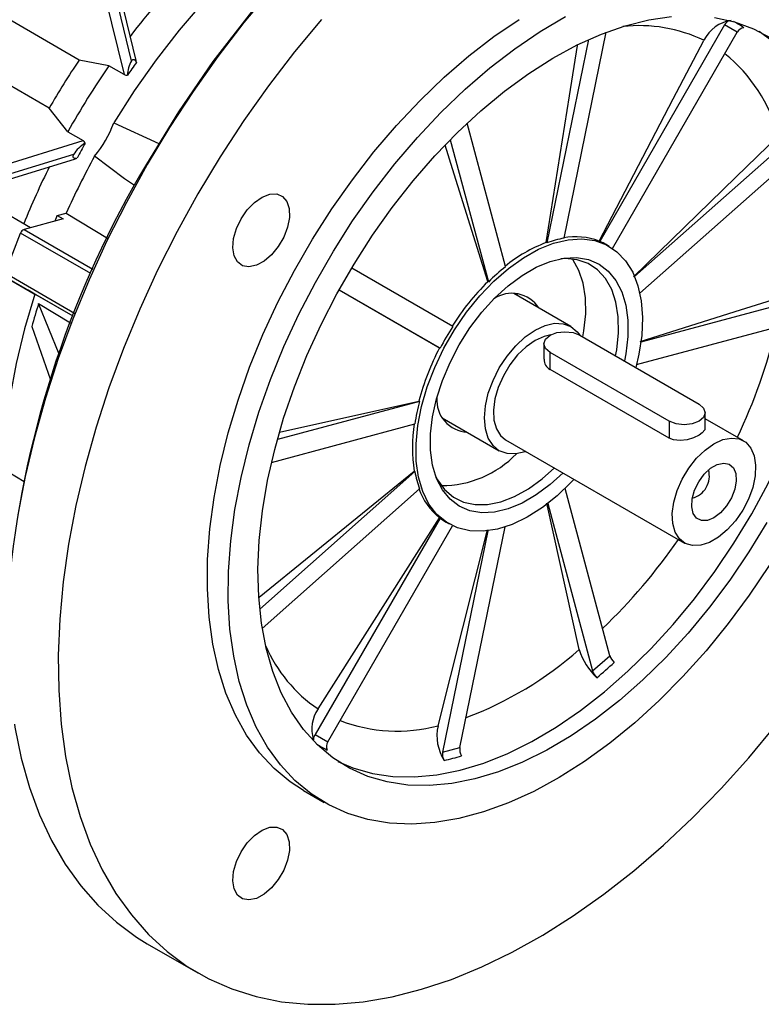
# Model space of a CAD drawing. Header units: inches. Extents: x 0 to 44, y 0 to 34.
# Tile 12 of 19: x 35.9 to 39.3, y 19.3 to 23.9. Entities that reach past the tile are written whole.
import ezdxf

# ---------------------------------------------------------------- set-up
doc = ezdxf.new("R2010")
doc.units = ezdxf.units.IN
doc.header["$LTSCALE"] = 4
doc.header["$MEASUREMENT"] = 0

msp = doc.modelspace()

# ---------------------------------------------------------------- linework, layer by layer
for p, q in [((36.1471, 23.7051), (33.4745, 25.2479)), ((36.0074, 23.4815), (33.3348, 25.0243)), ((36.4136, 23.7041), (36.3059, 24.1446)), ((36.2417, 24.112), (36.3572, 23.6381)), ((36.3918, 23.7019), (36.291, 24.1181)), ((39.1617, 23.8696), (38.5783, 22.8591)), ((39.2208, 23.8355), (39.1617, 23.8696)), ((38.4118, 22.874), (38.6086, 23.8356)), ((38.6382, 22.8264), (39.2208, 23.8355)), ((38.5252, 23.801), (38.3311, 22.8524)), ((36.2863, 23.679), (36.1471, 23.7051)), ((36.3572, 23.6381), (36.2863, 23.679)), ((36.4149, 23.6947), (36.4129, 23.7039)), ((36.0944, 23.3711), (36.0074, 23.4815)), ((36.3088, 23.4121), (36.5201, 23.3165)), ((38.1388, 22.7414), (37.9595, 23.4108)), ((39.5305, 23.3949), (38.7414, 22.6952)), ((36.0944, 23.3711), (36.1664, 23.3295)), ((35.6674, 23.1759), (36.1664, 23.3295)), ((37.8803, 23.3336), (38.0582, 22.6698)), ((38.7657, 22.6169), (39.5521, 23.3142)), ((36.1207, 23.2654), (35.6869, 23.1312)), ((35.6706, 23.1037), (36.126, 23.2433)), ((36.126, 23.2433), (36.1372, 23.2481)), ((35.92, 22.9229), (35.5626, 23.1292)), ((36.0349, 22.9537), (36.045, 22.98)), ((36.045, 22.98), (36.0865, 22.9911)), ((36.045, 22.98), (36.0729, 22.9639)), ((36.0865, 22.9911), (36.2794, 22.8737)), ((36.0729, 22.9639), (35.8898, 22.9149)), ((35.8013, 22.7106), (35.8741, 22.8983)), ((36.2014, 22.7094), (35.8741, 22.8983)), ((35.8898, 22.9149), (36.2108, 22.7295)), ((38.3311, 22.8524), (38.3284, 22.8539)), ((38.5783, 22.8591), (38.5756, 22.8606)), ((38.6229, 22.836), (38.609, 22.8441)), ((36.1253, 22.5235), (35.8013, 22.7106)), ((37.8917, 22.4627), (37.4199, 22.7351)), ((35.8035, 22.6925), (35.9375, 22.6151)), ((36.1197, 22.5099), (35.8035, 22.6925)), ((38.0582, 22.6698), (38.0555, 22.6714)), ((35.9375, 22.6151), (35.9097, 22.6311)), ((35.9401, 22.6136), (35.9097, 22.6311)), ((35.9097, 22.6311), (35.9097, 22.6311)), ((36.1197, 22.5099), (35.9401, 22.6136)), ((37.3608, 22.6328), (37.8326, 22.3604)), ((37.8299, 22.3619), (37.3633, 22.6314)), ((38.444, 22.4619), (38.177, 22.6161)), ((38.1961, 22.6051), (38.1896, 22.6158)), ((36.0545, 22.3329), (35.9579, 22.5691)), ((35.9579, 22.5691), (36.1074, 22.4797)), ((39.5521, 22.599), (38.7707, 22.3897)), ((38.7506, 22.2844), (39.5305, 22.4933)), ((35.926, 22.4614), (36.0133, 22.2125)), ((38.4855, 22.4213), (39.0423, 22.0999)), ((37.8326, 22.3604), (37.8299, 22.3619)), ((38.3175, 22.3811), (38.3175, 22.3095)), ((38.9031, 22.0195), (38.3463, 22.3409)), ((38.3463, 22.2618), (38.3463, 22.3409)), ((38.9031, 21.9404), (38.3463, 22.2618)), ((37.7365, 22.1126), (37.0728, 21.9348)), ((37.0831, 21.9681), (37.7338, 22.1142)), ((37.7338, 22.1142), (37.7365, 22.1126)), ((37.8424, 22.0365), (38.1094, 21.8823)), ((37.8489, 22.0257), (37.8614, 22.0255)), ((38.9031, 22.0195), (38.9031, 21.9404)), ((39.0711, 21.9881), (39.0711, 22.0597)), ((39.2497, 21.9287), (39.0711, 22.0318)), ((37.0454, 21.8277), (37.7149, 22.007)), ((38.139, 21.9335), (38.9741, 21.4513)), ((36.988, 21.1989), (37.7122, 21.7865)), ((37.7149, 21.785), (36.9905, 21.1426)), ((37.7122, 21.7865), (37.7149, 21.785)), ((35.8195, 21.7822), (35.8899, 21.7387)), ((37.0021, 21.0531), (37.7365, 21.7043)), ((38.6253, 20.9256), (38.4164, 21.7055)), ((38.4826, 20.9538), (38.3317, 21.6378)), ((38.3353, 21.6355), (38.5447, 20.8541)), ((37.8326, 21.5675), (37.2492, 20.557)), ((37.2628, 20.677), (37.8299, 21.569)), ((37.8299, 21.569), (37.8326, 21.5675)), ((37.3082, 20.5229), (37.8908, 21.5319)), ((37.8231, 20.5981), (38.0538, 21.5134)), ((37.861, 21.5484), (37.8749, 21.5404)), ((37.9253, 20.4965), (38.136, 21.5263)), ((38.056, 21.5081), (37.8446, 20.4749)), ((38.5447, 20.8541), (38.6253, 20.9256)), ((37.2492, 20.557), (37.3082, 20.5229)), ((37.8446, 20.4749), (37.9253, 20.4965)), ((37.1942, 20.2968), (37.2916, 20.2406)), ((36.4654, 19.581), (36.7021, 19.4444))]:
    msp.add_line(p, q)
at = {"flags": 128}
for points in [[(37.7235, 24.6837), (37.7134, 24.6802), (37.5887, 24.6311), (37.4629, 24.5699), (37.3367, 24.497), (37.2109, 24.413), (37.0863, 24.3182), (36.9636, 24.2134), (36.8436, 24.0991), (36.727, 23.976), (36.6145, 23.845), (36.5069, 23.7067), (36.4048, 23.5622), (36.3088, 23.4121)], [(37.3698, 24.3776), (37.3548, 24.3645), (37.1472, 24.1548), (36.9522, 23.9315), (36.7721, 23.6986), (36.6107, 23.4644), (36.4612, 23.2205)], [(37.0418, 24.0313), (36.9163, 23.8803), (36.7954, 23.7228), (36.6796, 23.5595), (36.5694, 23.391), (36.4653, 23.2181), (36.3676, 23.0415), (36.2769, 22.8619), (36.1933, 22.68), (36.1174, 22.4965), (36.0493, 22.3123), (35.9894, 22.1281), (35.938, 21.9446), (35.8952, 21.7626), (35.8612, 21.5829)], [(39.3697, 21.3472), (39.2766, 21.2084), (39.178, 21.0751), (39.0746, 20.948), (38.967, 20.8279), (38.8558, 20.7156), (38.7417, 20.6116), (38.6254, 20.5168), (38.5076, 20.4315), (38.389, 20.3564), (38.2703, 20.2919), (38.1523, 20.2383), (38.0355, 20.1961), (37.9208, 20.1654), (37.8089, 20.1464), (37.7003, 20.1392), (37.5958, 20.144), (37.496, 20.1606), (37.4014, 20.1889), (37.3127, 20.2289), (37.2304, 20.2802), (37.1549, 20.3425), (37.0868, 20.4155), (37.0265, 20.4987), (36.9742, 20.5917), (36.9304, 20.6938), (36.8952, 20.8045), (36.8689, 20.923), (36.8517, 21.0488), (36.8437, 21.1809), (36.8448, 21.3187), (36.8552, 21.4613), (36.8747, 21.6078), (36.9032, 21.7573), (36.9405, 21.9091), (36.9865, 22.062), (37.0408, 22.2153), (37.1031, 22.368), (37.1731, 22.5192), (37.2503, 22.6679), (37.3343, 22.8133), (37.4245, 22.9546), (37.5204, 23.0908), (37.6215, 23.2211), (37.7271, 23.3448), (37.8366, 23.4611), (37.9493, 23.5693), (38.0646, 23.6687), (38.1817, 23.7588), (38.3, 23.8391), (38.4187, 23.9089)], [(39.3584, 21.5475), (39.2749, 21.4104), (39.1854, 21.2781), (39.0905, 21.1513), (38.9909, 21.0309), (38.8871, 20.9177), (38.7799, 20.8126), (38.6701, 20.7161), (38.5582, 20.6289), (38.4451, 20.5516), (38.3316, 20.4847), (38.2183, 20.4287), (38.1061, 20.3839), (37.9957, 20.3506), (37.8877, 20.3291), (37.7831, 20.3194), (37.6823, 20.3217), (37.5862, 20.336), (37.4953, 20.3621), (37.4102, 20.3999), (37.3316, 20.4491), (37.2599, 20.5093), (37.1956, 20.5803), (37.1391, 20.6615), (37.0909, 20.7524), (37.0512, 20.8523), (37.0204, 20.9607), (36.9985, 21.0767), (36.9858, 21.1997), (36.9823, 21.3288), (36.9881, 21.4631), (37.0031, 21.6017), (37.0272, 21.7438), (37.0603, 21.8883), (37.1022, 22.0344), (37.1525, 22.1809), (37.2109, 22.3271), (37.2771, 22.4719), (37.3506, 22.6143), (37.4309, 22.7533), (37.5175, 22.8882), (37.6097, 23.0178), (37.7071, 23.1415), (37.8089, 23.2584), (37.9144, 23.3676), (38.0231, 23.4686), (38.134, 23.5605), (38.2466, 23.6428), (38.36, 23.715), (38.4735, 23.7765), (38.5863, 23.8269), (38.6977, 23.866), (38.807, 23.8934), (38.9134, 23.909)], [(39.1147, 23.9044), (39.2083, 23.8842), (39.2964, 23.8522), (39.3783, 23.8087)], [(37.2784, 23.8947), (37.1529, 23.7437), (37.032, 23.5862), (36.9162, 23.4229), (36.8061, 23.2544), (36.7019, 23.0815), (36.6043, 22.9049), (36.5135, 22.7253), (36.4299, 22.5434), (36.354, 22.3599), (36.2859, 22.1757), (36.2261, 21.9915), (36.1746, 21.808), (36.1318, 21.626), (36.0978, 21.4463), (36.0728, 21.2695), (36.0568, 21.0965), (36.0499, 20.9278), (36.0522, 20.7643), (36.0636, 20.6066), (36.0842, 20.4553), (36.1137, 20.311), (36.1521, 20.1744), (36.1993, 20.0461), (36.255, 19.9264), (36.319, 19.816), (36.391, 19.7152), (36.4708, 19.6246), (36.558, 19.5444), (36.6523, 19.475), (36.7532, 19.4167), (36.8604, 19.3698), (36.9735, 19.3343), (37.0918, 19.3105), (37.2151, 19.2985), (37.3427, 19.2982), (37.4742, 19.3098), (37.6089, 19.3332), (37.7464, 19.3682), (37.8861, 19.4147), (38.0274, 19.4726), (38.1697, 19.5415), (38.3124, 19.6213), (38.455, 19.7115), (38.5969, 19.8119), (38.7375, 19.9219), (38.8761, 20.0412), (39.0123, 20.1693), (39.1455, 20.3056), (39.2751, 20.4495), (39.4006, 20.6006)], [(37.1942, 20.2968), (37.1329, 20.3364), (37.0575, 20.3987), (36.9894, 20.4717), (36.929, 20.555), (36.8768, 20.6479), (36.8329, 20.7501), (36.7978, 20.8607), (36.7715, 20.9793), (36.7543, 21.105), (36.7463, 21.2372), (36.7474, 21.3749), (36.7578, 21.5175), (36.7772, 21.664), (36.8057, 21.8136), (36.8431, 21.9653), (36.8891, 22.1183), (36.9434, 22.2716), (37.0057, 22.4242), (37.0757, 22.5754), (37.1529, 22.7242), (37.2369, 22.8696), (37.3271, 23.0108), (37.423, 23.147), (37.5241, 23.2773), (37.6297, 23.401), (37.7391, 23.5173), (37.8518, 23.6255), (37.9671, 23.725), (38.0842, 23.8151), (38.2025, 23.8953)], [(39.2887, 21.5878), (39.3656, 21.7286), (39.4355, 21.8723), (39.4979, 22.0179), (39.5523, 22.1644), (39.5984, 22.3108), (39.6359, 22.4562), (39.6646, 22.5997), (39.6841, 22.7401), (39.6946, 22.8767), (39.6957, 23.0085), (39.6876, 23.1346), (39.6703, 23.2542), (39.6439, 23.3665), (39.6086, 23.4708), (39.5646, 23.5662), (39.5122, 23.6523), (39.4518, 23.7285), (39.3838, 23.7942), (39.3229, 23.8398)], [(38.3284, 22.8539), (38.4376, 23.5384), (38.475, 23.7733)], [(38.5756, 22.8606), (38.9217, 23.524), (39.0646, 23.7978)], [(36.3918, 23.7019), (36.3947, 23.7054), (36.3981, 23.7078), (36.401, 23.7088), (36.4045, 23.7083), (36.4092, 23.7046), (36.4149, 23.6947)], [(36.3572, 23.6381), (36.3655, 23.6352), (36.3728, 23.6352)], [(38.7357, 22.6944), (39.2137, 23.1584), (39.4131, 23.3519)], [(36.1754, 23.3184), (36.1714, 23.3254), (36.1664, 23.3295)], [(38.0555, 22.6714), (37.891, 23.1979), (37.8566, 23.308)], [(36.1207, 23.2654), (36.1187, 23.2609), (36.1178, 23.2572), (36.1179, 23.2538), (36.1192, 23.2512), (36.1227, 23.2487), (36.1346, 23.2478), (36.1372, 23.2481)], [(36.4064, 23.1195), (36.3598, 23.1519), (36.219, 23.2565)], [(36.9037, 22.965), (36.9324, 23.0067), (36.9659, 23.0413), (37.0017, 23.0662), (37.0372, 23.0797), (37.0697, 23.0806), (37.0969, 23.0689), (37.1166, 23.0455), (37.1275, 23.0122), (37.1288, 22.9713), (37.1202, 22.926), (37.1026, 22.8796), (37.0771, 22.8355), (37.0457, 22.797), (37.0107, 22.7669), (36.9747, 22.7476), (36.9404, 22.7403), (36.9103, 22.7458), (36.8866, 22.7634), (36.8712, 22.7921), (36.8651, 22.8295), (36.8687, 22.873), (36.8819, 22.9193), (36.9037, 22.965)], [(38.4589, 21.7488), (38.4472, 21.7365), (38.3801, 21.6722), (38.3106, 21.6172), (38.2401, 21.5724), (38.1697, 21.5385), (38.1007, 21.5163), (38.0343, 21.506), (37.9718, 21.508), (37.9142, 21.522), (37.8626, 21.548), (37.8179, 21.5853), (37.7809, 21.6335), (37.7522, 21.6915), (37.7324, 21.7584), (37.7218, 21.8329), (37.7206, 21.9138), (37.7289, 21.9996), (37.7464, 22.0888), (37.7729, 22.1797), (37.8079, 22.2708), (37.8507, 22.3604), (37.9007, 22.447), (37.9569, 22.5289), (38.0183, 22.6047), (38.0838, 22.6731), (38.1522, 22.7329), (38.2224, 22.7829), (38.293, 22.8224), (38.3629, 22.8505), (38.4307, 22.8667), (38.4953, 22.8709), (38.5555, 22.8629), (38.6102, 22.8429), (38.6585, 22.8111), (38.6994, 22.7683), (38.7323, 22.7151), (38.7566, 22.6525), (38.7719, 22.5816), (38.7778, 22.5037), (38.7742, 22.4202), (38.7613, 22.3325), (38.747, 22.2703)], [(38.4069, 21.7787), (38.347, 21.7241), (38.2818, 21.6756), (38.216, 21.6376), (38.1508, 21.6108), (38.0876, 21.5958), (38.0277, 21.5928), (37.9723, 21.6019), (37.9226, 21.623), (37.8795, 21.6556), (37.8439, 21.699), (37.8165, 21.7523), (37.798, 21.8146), (37.7886, 21.8844), (37.7886, 21.9605), (37.798, 22.0412), (37.8165, 22.1248), (37.8439, 22.2098), (37.8795, 22.2943), (37.9226, 22.3766), (37.9723, 22.4552), (38.0277, 22.5283), (38.0876, 22.5944), (38.1508, 22.6523), (38.216, 22.7008), (38.2818, 22.7388), (38.347, 22.7656), (38.4102, 22.7806), (38.4701, 22.7836), (38.5255, 22.7745), (38.5752, 22.7534), (38.6183, 22.7208), (38.6539, 22.6774), (38.6813, 22.6241), (38.6998, 22.5618), (38.7092, 22.492), (38.7092, 22.4159), (38.6998, 22.3352), (38.6934, 22.3013)], [(38.6524, 22.3249), (38.6575, 22.3536), (38.6658, 22.4329), (38.6646, 22.5072), (38.654, 22.5752), (38.6341, 22.6352), (38.6054, 22.6861), (38.5686, 22.7266), (38.5243, 22.7561), (38.4736, 22.7738), (38.4175, 22.7793), (38.3965, 22.7783)], [(38.4993, 22.4133), (38.5044, 22.442), (38.5127, 22.5212), (38.5115, 22.5956), (38.5009, 22.6636), (38.481, 22.7236), (38.4523, 22.7744), (38.45, 22.7777)], [(35.9401, 22.6136), (35.8917, 22.451), (35.8527, 22.2898), (35.8231, 22.131), (35.8033, 21.9756), (35.7934, 21.8245), (35.7933, 21.6787), (35.8032, 21.5391), (35.8229, 21.4064), (35.8295, 21.3739)], [(38.7668, 22.3916), (39.2353, 22.5398), (39.4347, 22.6028)], [(38.2767, 22.4454), (38.3229, 22.4668), (38.3673, 22.4769), (38.4082, 22.4752), (38.4441, 22.4619), (38.4735, 22.4375), (38.4855, 22.4213)], [(38.2339, 21.8787), (38.2306, 21.8775), (38.1862, 21.8674), (38.1453, 21.869), (38.1094, 21.8823), (38.08, 21.9067), (38.0581, 21.9414), (38.0447, 21.9848), (38.0401, 22.0355), (38.0447, 22.0915), (38.0581, 22.1505), (38.08, 22.2104), (38.1094, 22.2688), (38.1453, 22.3234), (38.1862, 22.3723), (38.2306, 22.4135), (38.2767, 22.4454)], [(38.3463, 22.3409), (38.325, 22.3594), (38.3175, 22.3811), (38.325, 22.4028), (38.3463, 22.4213), (38.3783, 22.4336), (38.4159, 22.4379), (38.4536, 22.4336), (38.4855, 22.4213)], [(38.2767, 22.3972), (38.2348, 22.3677), (38.1949, 22.3291), (38.1588, 22.2832), (38.1282, 22.2321), (38.1046, 22.1781), (38.089, 22.1239), (38.0822, 22.072), (38.0844, 22.0247), (38.0957, 21.9843), (38.1154, 21.9527), (38.139, 21.9335)], [(38.3492, 22.4229), (38.3186, 22.4161), (38.2767, 22.3972)], [(39.0423, 22.0999), (39.0636, 22.0814), (39.0711, 22.0597), (39.0636, 22.0379), (39.0423, 22.0195), (39.0104, 22.0072), (38.9727, 22.0029), (38.935, 22.0072), (38.9031, 22.0195)], [(39.0698, 21.9881), (39.0693, 21.98), (39.0573, 21.9654), (39.0423, 21.9552), (39.0164, 21.943), (38.9863, 21.9338), (38.9538, 21.9295), (38.9222, 21.9327), (38.9031, 21.9404)], [(39.1119, 21.915), (39.1538, 21.934), (39.1937, 21.9415), (39.2298, 21.9372), (39.2604, 21.9214), (39.2841, 21.8948), (39.2997, 21.8586), (39.3065, 21.8145), (39.3042, 21.7646), (39.2929, 21.7112), (39.2732, 21.6568), (39.2459, 21.604), (39.2124, 21.5552), (39.1741, 21.5127), (39.133, 21.4785), (39.0908, 21.4541), (39.0497, 21.4408), (39.0114, 21.4392), (38.9779, 21.4493), (38.9506, 21.4706), (38.9309, 21.5022), (38.9196, 21.5426), (38.9173, 21.5899), (38.9241, 21.6418), (38.9397, 21.696), (38.9634, 21.7499), (38.994, 21.8011), (39.0301, 21.847), (39.07, 21.8856), (39.1119, 21.915)], [(37.8117, 21.7653), (37.8213, 21.7467), (37.8541, 21.7009), (37.8948, 21.6658), (37.9424, 21.6421), (37.996, 21.6305), (38.0544, 21.6311), (38.1163, 21.6439), (38.1804, 21.6686), (38.2455, 21.7048), (38.31, 21.7516), (38.3665, 21.8021)], [(39.1119, 21.5694), (39.0811, 21.557), (39.0531, 21.5564), (39.0303, 21.5677), (39.0147, 21.5899), (39.0078, 21.6209), (39.0101, 21.6581), (39.0215, 21.6981), (39.0409, 21.7374), (39.0666, 21.7725), (39.0963, 21.8002), (39.1275, 21.8182), (39.1572, 21.8248), (39.1829, 21.8194), (39.2023, 21.8025), (39.2137, 21.7756), (39.216, 21.7411), (39.2091, 21.7021), (39.1935, 21.662), (39.1707, 21.6243), (39.1427, 21.5926), (39.1119, 21.5694)], [(37.3557, 20.4323), (37.4255, 20.4024), (37.5164, 20.3763), (37.6126, 20.362), (37.7133, 20.3597), (37.818, 20.3693), (37.9259, 20.3908), (38.0364, 20.4241), (38.1486, 20.4689), (38.2618, 20.525), (38.3754, 20.5918), (38.4885, 20.6691), (38.6003, 20.7563), (38.7102, 20.8528), (38.8174, 20.958), (38.9211, 21.0712), (39.0208, 21.1915), (39.1157, 21.3183), (39.2052, 21.4507), (39.2887, 21.5878)], [(35.8452, 20.606), (35.8475, 20.5919), (35.8771, 20.4476), (35.9155, 20.311), (35.9626, 20.1827), (36.0183, 20.063), (36.0823, 19.9526), (36.1544, 19.8518), (36.2342, 19.7612), (36.3214, 19.681), (36.4156, 19.6116), (36.4654, 19.581)], [(37.2432, 20.5327), (37.2439, 20.5434), (37.2492, 20.557)], [(36.9037, 20.0099), (36.9324, 20.0516), (36.9659, 20.0862), (37.0017, 20.1111), (37.0372, 20.1246), (37.0697, 20.1255), (37.0969, 20.1138), (37.1166, 20.0904), (37.1275, 20.0571), (37.1288, 20.0162), (37.1202, 19.9709), (37.1026, 19.9245), (37.0771, 19.8804), (37.0457, 19.8419), (37.0107, 19.8118), (36.9747, 19.7925), (36.9404, 19.7852), (36.9103, 19.7907), (36.8866, 19.8083), (36.8712, 19.837), (36.8651, 19.8744), (36.8687, 19.9179), (36.8819, 19.9642), (36.9037, 20.0099)]]:
    msp.add_lwpolyline(points, dxfattribs=at)
for centre, radius, start, end in [((39.1735, 21.7008), 3.4995, 136.0561, 142.8047), ((38.7613, 23.1619), 0.7046, 64.4984, 96.1224), ((39.2175, 23.7225), 0.1704, 98.3349, 153.764), ((39.1947, 23.854), 0.0365, 110.5312, 154.629), ((38.8979, 23.3123), 0.6495, 56.9856, 61.9617), ((39.2574, 23.8158), 0.0415, 97.6613, 151.7751), ((38.688, 23.1527), 0.7519, 15.3645, 50.8187), ((39.251, 21.61), 3.7448, 145.9816, 150.0159), ((39.4416, 21.4999), 3.8346, 145.3701, 150.7931), ((36.519, 23.6297), 0.1463, 150.4318, 177.828), ((39.4605, 21.4955), 3.7566, 144.1679, 145.2786), ((35.8057, 23.5989), 0.5367, 320.3625, 339.6375), ((36.2795, 23.1559), 0.1929, 122.6321, 145.4189), ((39.5338, 21.4463), 3.8449, 150.8634, 152.0552), ((39.6323, 21.3877), 3.8914, 151.2994, 155.6681), ((40.475, 20.8223), 4.6756, 149.1417, 174.0139), ((39.3452, 21.546), 3.7278, 153.507, 158.02), ((35.8997, 22.8897), 0.027, 111.621, 161.478), ((38.579, 22.1979), 0.7022, 110.9022, 129.0925), ((38.4895, 22.4225), 0.4581, 99.7658, 110.2257), ((38.4663, 22.5763), 0.3046, 68.9616, 100.8193), ((38.4836, 22.6269), 0.2508, 60.0123, 67.8193), ((38.7506, 21.9701), 0.9844, 128.4244, 134.7028), ((38.9033, 21.8193), 1.202, 134.8582, 147.5527), ((38.1684, 22.4678), 0.1491, 32.9503, 124.5413), ((39.1789, 21.5534), 3.3773, 162.4975, 164.4022), ((38.9816, 21.7652), 1.294, 147.3842, 152.6158), ((36.6717, 23.1375), 2.8153, 334.934, 346.0653), ((38.8957, 21.8059), 1.2021, 152.4474, 165.1412), ((38.3663, 22.3051), 0.0477, 174.7393, 245.2232), ((38.6888, 21.8627), 0.9846, 165.2965, 171.5742), ((37.9665, 22.1181), 0.1491, 175.4661, 267.0531), ((38.4058, 21.8975), 0.7024, 170.9063, 189.0937), ((37.839, 22.2066), 0.4873, 270.0038, 315.9407), ((38.1664, 21.8627), 0.4582, 189.7699, 200.2278), ((38.9828, 21.7645), 0.1075, 284.9925, 15.0129), ((38.0215, 21.8059), 0.3046, 199.1741, 231.0273), ((37.9863, 21.7654), 0.2506, 232.167, 239.9961), ((36.6383, 23.0792), 2.8151, 313.9343, 325.0717), ((37.6502, 21.2479), 0.6899, 203.5375, 235.8377), ((37.345, 22.2493), 1.7241, 290.6807, 311.2879), ((38.7741, 21.0453), 0.3055, 197.4229, 226.7694), ((38.6982, 20.9504), 0.077, 198.7488, 226.8226), ((36.9036, 22.7775), 2.5654, 310.3595, 312.7677), ((38.6176, 20.8788), 0.077, 198.7488, 226.8226), ((37.4022, 20.5826), 0.1683, 145.9073, 196.4615), ((37.6333, 21.3254), 0.7518, 249.1702, 284.6295), ((38.0297, 20.5519), 0.2116, 167.3921, 213.0882), ((37.6, 21.0641), 0.6496, 238.0439, 243.0034), ((37.3435, 20.501), 0.0415, 148.2239, 202.3416), ((37.8971, 20.4654), 0.0534, 169.6605, 212.9533), ((37.5843, 21.5983), 1.1925, 282.9891, 287.0024), ((37.9778, 20.487), 0.0534, 169.6605, 212.9533)]:
    msp.add_arc(centre, radius, start, end)

doc.saveas('drawing.dxf')
